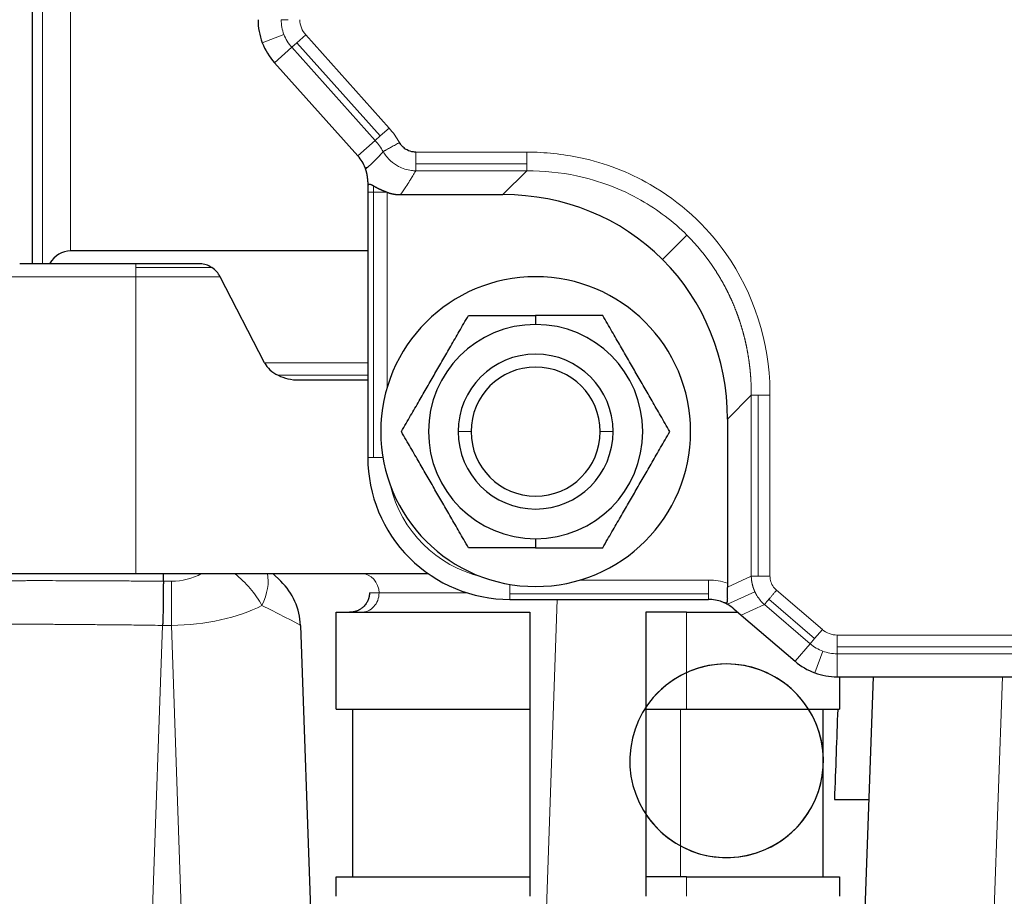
# Model space of a CAD drawing. Header units: inches. Extents: x 0 to 20790, y -12 to 14700.
# Tile 78 of 256: x 6710 to 6786, y 6728 to 6796. Entities that reach past the tile are written whole.
import ezdxf

# ---------------------------------------------------------------- set-up
doc = ezdxf.new("R2010")
doc.units = ezdxf.units.IN
doc.layers.add('1', color=7, linetype='Continuous', true_color=0xffffff)

msp = doc.modelspace()

# ---------------------------------------------------------------- linework, layer by layer
at = {"layer": '1', "color": 2, "linetype": 'Continuous', "lineweight": 25}
for p, q in [((6711.134, 6777.327), (6711.134, 6864.827)), ((6729.868, 6792.904), (6736.33, 6785.681)), ((6737.094, 6783.324), (6737.094, 6782.868)), ((6737.094, 6782.868), (6737.094, 6762.327)), ((6739.62, 6782.684), (6747.564, 6782.684)), ((6737.094, 6778.327), (6714.063, 6778.327)), ((6719.134, 6777.327), (6710.134, 6777.327)), ((6724.149, 6777.327), (6719.134, 6777.327)), ((6729.104, 6769.643), (6725.663, 6776.327)), ((6750.094, 6773.33), (6750.094, 6772.627)), ((6731.762, 6768.327), (6737.094, 6768.327)), ((6764.95, 6765.297), (6764.95, 6752.582)), ((6750.094, 6756.027), (6750.094, 6755.325)), ((6721.261, 6753.327), (6724.228, 6753.327)), ((6726.775, 6753.327), (6729.25, 6753.327)), ((6729.25, 6753.327), (6741.77, 6753.327)), ((6729.74, 6753.327), (6730.355, 6752.734)), ((6748.094, 6751.327), (6763.484, 6751.327)), ((6765.436, 6750.605), (6766.016, 6750.108)), ((6734.647, 6750.327), (6749.634, 6750.327)), ((6734.647, 6742.827), (6734.647, 6750.327)), ((6749.634, 6750.327), (6749.634, 6742.827)), ((6761.788, 6750.327), (6758.634, 6750.327)), ((6758.634, 6750.327), (6758.634, 6742.827)), ((6761.788, 6750.327), (6765.761, 6750.327)), ((6766.016, 6750.108), (6770.19, 6746.531)), ((6731.879, 6749.311), (6733.438, 6704.653)), ((6773.443, 6745.327), (6824.744, 6745.327)), ((6773.621, 6745.327), (6773.621, 6742.827)), ((6774.829, 6704.653), (6776.25, 6745.327)), ((6734.647, 6742.827), (6749.634, 6742.827)), ((6735.932, 6729.827), (6735.932, 6742.827)), ((6749.634, 6742.827), (6749.634, 6729.827)), ((6758.634, 6742.827), (6761.788, 6742.827)), ((6758.634, 6742.827), (6758.634, 6729.827)), ((6761.788, 6742.827), (6773.621, 6742.827)), ((6772.336, 6742.827), (6772.336, 6729.827)), ((6773.237, 6735.827), (6775.918, 6735.827)), ((6734.647, 6729.827), (6749.634, 6729.827)), ((6734.647, 6728.327), (6734.647, 6729.827)), ((6749.634, 6729.827), (6749.634, 6728.327)), ((6758.634, 6729.827), (6758.634, 6728.327)), ((6761.788, 6729.827), (6758.634, 6729.827)), ((6761.788, 6729.827), (6773.621, 6729.827)), ((6773.621, 6729.827), (6773.621, 6728.327))]:
    msp.add_line(p, q, dxfattribs=at)
at = {"layer": '1', "color": 110, "linetype": 'Continuous', "lineweight": 13}
for p, q in [((6711.895, 6864.827), (6711.895, 6777.327)), ((6714.063, 6778.327), (6714.063, 6864.827)), ((6730.386, 6796.238), (6730.922, 6796.238)), ((6728.923, 6794.453), (6730.597, 6795.093)), ((6732.283, 6795.065), (6731.602, 6794.456)), ((6738.745, 6787.843), (6732.283, 6795.065)), ((6731.203, 6794.099), (6729.868, 6792.904)), ((6731.203, 6794.099), (6731.602, 6794.456)), ((6731.203, 6794.099), (6737.665, 6786.876)), ((6731.602, 6794.456), (6738.064, 6787.234)), ((6738.064, 6787.234), (6738.745, 6787.843)), ((6737.665, 6786.876), (6738.064, 6787.234)), ((6737.665, 6786.876), (6736.33, 6785.681)), ((6749.409, 6785.978), (6740.81, 6785.978)), ((6736.896, 6784.752), (6737.116, 6784.836)), ((6740.81, 6785.065), (6749.409, 6785.065)), ((6740.81, 6784.529), (6749.409, 6784.529)), ((6749.409, 6784.529), (6747.564, 6782.684)), ((6737.533, 6782.868), (6737.533, 6783.363)), ((6737.094, 6782.868), (6737.533, 6782.868)), ((6737.533, 6782.868), (6737.533, 6762.327)), ((6738.594, 6782.868), (6737.533, 6782.868)), ((6738.594, 6767.755), (6738.594, 6782.868)), ((6761.81, 6779.544), (6759.926, 6777.66)), ((6719.134, 6777.327), (6719.134, 6777.034)), ((6709.134, 6776.327), (6719.134, 6776.327)), ((6719.134, 6777.034), (6725.006, 6777.034)), ((6719.134, 6776.327), (6719.134, 6777.034)), ((6719.134, 6776.327), (6719.134, 6753.327)), ((6719.134, 6776.327), (6725.663, 6776.327)), ((6737.094, 6769.643), (6729.104, 6769.643)), ((6737.094, 6768.689), (6730.139, 6768.689)), ((6764.95, 6765.297), (6766.796, 6767.143)), ((6766.796, 6767.143), (6766.796, 6753.133)), ((6767.332, 6767.143), (6767.332, 6753.133)), ((6768.245, 6753.133), (6768.245, 6767.143)), ((6745.094, 6764.327), (6744.094, 6764.327)), ((6756.094, 6764.327), (6755.094, 6764.327)), ((6737.533, 6762.327), (6737.094, 6762.327)), ((6737.533, 6762.327), (6738.262, 6762.327)), ((6721.261, 6752.734), (6721.885, 6752.734)), ((6721.885, 6749.311), (6721.885, 6752.734)), ((6763.484, 6752.827), (6753.522, 6752.827)), ((6763.484, 6751.767), (6763.484, 6752.827)), ((6766.796, 6753.133), (6764.943, 6752.281)), ((6748.094, 6752.495), (6748.094, 6751.767)), ((6764.944, 6750.948), (6767.07, 6751.926)), ((6772.299, 6748.992), (6768.751, 6752.033)), ((6737.966, 6751.827), (6737.222, 6751.827)), ((6744.814, 6751.827), (6737.966, 6751.827)), ((6748.094, 6751.327), (6748.094, 6751.767)), ((6748.094, 6751.767), (6763.484, 6751.767)), ((6751.767, 6751.327), (6749.969, 6699.827)), ((6763.484, 6751.327), (6763.484, 6751.767)), ((6768.157, 6751.339), (6771.704, 6748.298)), ((6767.808, 6750.933), (6766.016, 6750.108)), ((6767.808, 6750.933), (6771.356, 6747.892)), ((6761.788, 6742.827), (6761.788, 6750.327)), ((6721.191, 6749.311), (6718.993, 6686.36)), ((6721.885, 6749.311), (6721.191, 6749.311)), ((6723.781, 6695.002), (6721.885, 6749.311)), ((6771.704, 6748.298), (6772.299, 6748.992)), ((6771.356, 6747.892), (6771.704, 6748.298)), ((6773.443, 6748.568), (6773.443, 6747.655)), ((6824.744, 6748.568), (6773.443, 6748.568)), ((6771.356, 6747.892), (6770.19, 6746.531)), ((6773.443, 6747.655), (6824.744, 6747.655)), ((6773.443, 6747.119), (6773.443, 6747.655)), ((6771.709, 6745.638), (6772.331, 6747.319)), ((6773.443, 6747.119), (6773.443, 6745.327)), ((6773.443, 6747.119), (6824.744, 6747.119)), ((6786.244, 6745.326), (6784.486, 6695.002)), ((6761.309, 6729.827), (6761.309, 6742.827)), ((6761.788, 6728.327), (6761.788, 6729.827))]:
    msp.add_line(p, q, dxfattribs=at)
at = {"layer": '1', "color": 2, "linetype": 'Continuous', "lineweight": 25}
for centre, radius, start, end in [((6733.594, 6796.238), 5, 180, 200.91008), ((6733.594, 6796.238), 5, 200.91008, 221.82017), ((6734.094, 6783.681), 3, 20.91008, 41.82017), ((6734.094, 6783.681), 3, 19.34559, 20.91008), ((6750.094, 6764.327), 12, 90, 270), ((6750.094, 6764.327), 12, 270, 90), ((6750.094, 6764.327), 8.3, 90, 270), ((6750.094, 6764.327), 8.3, 270, 90), ((6750.094, 6764.327), 6, 0, 180), ((6750.094, 6764.327), 5, 0, 180), ((6750.094, 6764.327), 6, 180, 0), ((6750.094, 6764.327), 5, 180, 0), ((6748.094, 6762.327), 11, 180, 225), ((6748.094, 6762.327), 11, 225, 270), ((6726.882, 6749.137), 5, 2, 46), ((6763.484, 6748.327), 3, 69.69935, 90), ((6763.484, 6748.327), 3, 65.16815, 69.69935), ((6764.884, 6738.827), 7.5, 90, 353.50875), ((6764.884, 6738.827), 7.5, 213.55875, 90), ((6764.884, 6738.827), 7.5, 90, 146.44687), ((6764.884, 6738.827), 7.5, 6.48562, 90), ((6773.443, 6750.327), 5, 229.39871, 249.69935), ((6773.443, 6750.327), 5, 249.69935, 270)]:
    msp.add_arc(centre, radius, start, end, dxfattribs=at)
at = {"layer": '1', "color": 110, "linetype": 'Continuous', "lineweight": 13}
for centre, radius, start, end in [((6733.594, 6796.238), 3.208, 180, 200.91008), ((6733.594, 6796.238), 1.759, 180, 221.82017), ((6733.594, 6796.238), 3.208, 200.91008, 221.82017), ((6734.094, 6783.681), 6.241, 29.15297, 41.82017), ((6734.094, 6783.681), 4.792, 29.15282, 41.82017), ((6748.094, 6762.327), 9.5, 193.35546, 256.64454), ((6763.484, 6748.327), 4.5, 70.98489, 90), ((6773.443, 6750.327), 1.759, 229.39871, 270), ((6773.443, 6750.327), 3.208, 229.39871, 249.69935), ((6773.443, 6750.327), 3.208, 249.69935, 270)]:
    msp.add_arc(centre, radius, start, end, dxfattribs=at)
at = {"layer": '1', "color": 2, "linetype": 'Continuous', "lineweight": 25}
for centre, major_axis, ratio, start_param, end_param in [((6746.315, 6764.049), (13.611, 13.611), 0.935113, 0, 0.751879), ((6721.134, 6750.852), (7.521, -27.415), 0.240393, 3.075739, 3.346368), ((6724.663, 6776.327), (1.019, -0.79), 0.600969, 1.696746, 2.482144), ((6746.315, 6764.049), (13.611, 13.611), 0.935113, 5.531306, 6.283185), ((6724.663, 6776.327), (1.019, -0.79), 0.600969, 0.911348, 1.696746), ((6731.762, 6770.327), (2.828, 0), 0.707107, 3.490659, 4.101524), ((6731.762, 6770.327), (-2.828, 0), 0.707107, 0.959931, 1.570796), ((6780.284, 6532.646), (0, -286.363), 0.034921, 3.888241, 3.923566)]:
    msp.add_ellipse(centre, major_axis=major_axis, ratio=ratio, start_param=start_param, end_param=end_param, dxfattribs=at)
at = {"layer": '1', "color": 110, "linetype": 'Continuous', "lineweight": 13}
for centre, major_axis, ratio, start_param, end_param in [((6721.704, 6757.734), (3.663, -3.538), 0.964513, 5.498396, 5.990651), ((6725.368, 6750.599), (3.597, -3.473), 0.597378, 1.077233, 1.748273), ((6725.368, 6750.599), (-3.473, -3.597), 0.557088, 2.124783, 2.795822), ((6736.58, 6751.827), (0, 1.5), 0.92388, 4.712513, 6.283185), ((6736.58, 6751.827), (0, -1.5), 0.92388, 0, 1.57092), ((6721.704, 6754.137), (-10.001, -0.114), 0.48266, 1.583386, 2.368175), ((6721.704, 6754.137), (10.174, -4.827), 0.013752, 0.007122, 0.791911)]:
    msp.add_ellipse(centre, major_axis=major_axis, ratio=ratio, start_param=start_param, end_param=end_param, dxfattribs=at)
msp.add_rational_spline([(6738.279, 6786.015), (6738.539, 6786.161), (6739.544, 6786.721)], [0.795987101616, 0.660239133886, 0.870087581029], degree=2, dxfattribs=at)
at = {"layer": '1', "color": 2, "linetype": 'Continuous', "lineweight": 25}
for points, knots in [([(6740.81, 6785.978), (6740.752, 6785.978), (6740.695, 6785.982), (6740.463, 6786.009), (6740.293, 6786.061), (6740.025, 6786.201), (6739.922, 6786.274), (6739.763, 6786.42), (6739.702, 6786.488), (6739.61, 6786.612), (6739.575, 6786.666), (6739.544, 6786.721)], [0, 0, 0, 0, 0.112, 0.112, 0.455, 0.455, 0.7, 0.7, 0.875, 0.875, 1, 1, 1, 1]), ([(6737.035, 6784.27), (6737.035, 6784.275), (6737.033, 6784.283), (6737.03, 6784.296), (6737.027, 6784.309), (6737.025, 6784.322), (6737.022, 6784.335), (6737.019, 6784.348), (6737.016, 6784.36), (6737.013, 6784.373), (6737.01, 6784.386), (6737.007, 6784.398), (6737.004, 6784.411), (6737.001, 6784.423), (6736.997, 6784.436), (6736.994, 6784.448), (6736.991, 6784.461), (6736.987, 6784.473), (6736.984, 6784.485), (6736.981, 6784.498), (6736.977, 6784.51), (6736.974, 6784.522), (6736.97, 6784.534), (6736.967, 6784.546), (6736.963, 6784.558), (6736.959, 6784.57), (6736.955, 6784.582), (6736.952, 6784.593), (6736.948, 6784.605), (6736.944, 6784.617), (6736.94, 6784.629), (6736.936, 6784.64), (6736.932, 6784.652), (6736.928, 6784.663), (6736.926, 6784.671), (6736.924, 6784.675)], [0, 0, 0, 0, 0.037567, 0.074566, 0.111004, 0.14689, 0.182231, 0.217037, 0.251317, 0.28508, 0.318336, 0.351097, 0.383372, 0.415173, 0.446513, 0.477404, 0.507858, 0.537891, 0.567515, 0.596746, 0.6256, 0.654092, 0.682239, 0.710058, 0.737568, 0.764787, 0.791734, 0.818428, 0.844891, 0.871143, 0.897205, 0.923099, 0.948848, 0.974474, 1, 1, 1, 1]), ([(6737.094, 6783.681), (6737.094, 6783.687), (6737.094, 6783.7), (6737.094, 6783.719), (6737.093, 6783.738), (6737.093, 6783.757), (6737.092, 6783.776), (6737.092, 6783.795), (6737.091, 6783.814), (6737.09, 6783.832), (6737.089, 6783.851), (6737.088, 6783.869), (6737.087, 6783.888), (6737.085, 6783.906), (6737.084, 6783.924), (6737.082, 6783.942), (6737.081, 6783.96), (6737.079, 6783.978), (6737.077, 6783.996), (6737.075, 6784.014), (6737.073, 6784.032), (6737.071, 6784.049), (6737.069, 6784.067), (6737.067, 6784.084), (6737.064, 6784.102), (6737.062, 6784.119), (6737.059, 6784.136), (6737.057, 6784.153), (6737.054, 6784.17), (6737.051, 6784.187), (6737.048, 6784.204), (6737.045, 6784.22), (6737.042, 6784.237), (6737.039, 6784.254), (6737.037, 6784.265), (6737.035, 6784.27)], [0, 0, 0, 0, 0.038764, 0.076979, 0.114647, 0.151769, 0.188347, 0.224381, 0.259874, 0.294826, 0.329241, 0.363118, 0.396462, 0.429272, 0.461551, 0.493303, 0.524527, 0.555228, 0.585407, 0.615067, 0.644211, 0.672842, 0.700963, 0.728577, 0.755687, 0.782297, 0.808411, 0.834033, 0.859167, 0.883818, 0.90799, 0.931689, 0.954919, 0.977688, 1, 1, 1, 1]), ([(6737.094, 6783.681), (6737.094, 6783.668), (6737.094, 6783.642), (6737.094, 6783.603), (6737.094, 6783.563), (6737.094, 6783.524), (6737.094, 6783.484), (6737.094, 6783.444), (6737.094, 6783.404), (6737.094, 6783.364), (6737.094, 6783.338), (6737.094, 6783.324)], [0, 0, 0, 0, 0.106806, 0.214686, 0.323641, 0.433671, 0.544778, 0.656963, 0.770228, 0.884573, 1, 1, 1, 1]), ([(6737.533, 6783.363), (6737.529, 6783.365), (6737.52, 6783.369), (6737.507, 6783.375), (6737.495, 6783.382), (6737.483, 6783.388), (6737.471, 6783.393), (6737.459, 6783.399), (6737.448, 6783.404), (6737.437, 6783.409), (6737.426, 6783.414), (6737.415, 6783.419), (6737.405, 6783.424), (6737.395, 6783.428), (6737.385, 6783.432), (6737.375, 6783.436), (6737.366, 6783.44), (6737.357, 6783.444), (6737.322, 6783.457), (6737.268, 6783.474), (6737.203, 6783.482), (6737.153, 6783.471), (6737.127, 6783.448), (6737.115, 6783.428), (6737.11, 6783.418), (6737.106, 6783.407), (6737.102, 6783.396), (6737.099, 6783.383), (6737.097, 6783.37), (6737.095, 6783.356), (6737.094, 6783.34), (6737.094, 6783.33), (6737.094, 6783.324)], [0, 0, 0, 0, 0.016182, 0.032177, 0.047986, 0.06361, 0.079049, 0.094304, 0.109376, 0.124266, 0.138975, 0.153503, 0.167851, 0.182021, 0.196013, 0.209829, 0.223469, 0.236934, 0.250227, 0.378573, 0.499382, 0.624008, 0.749466, 0.775694, 0.802288, 0.829264, 0.856638, 0.884427, 0.912644, 0.941303, 0.970417, 1, 1, 1, 1]), ([(6737.533, 6783.363), (6737.538, 6783.36), (6737.546, 6783.356), (6737.56, 6783.349), (6737.573, 6783.342), (6737.587, 6783.335), (6737.601, 6783.328), (6737.615, 6783.321), (6737.629, 6783.314), (6737.643, 6783.306), (6737.658, 6783.299), (6737.673, 6783.291), (6737.687, 6783.284), (6737.702, 6783.276), (6737.717, 6783.268), (6737.733, 6783.26), (6737.748, 6783.252), (6737.764, 6783.244), (6737.78, 6783.236), (6737.795, 6783.228), (6737.812, 6783.219), (6737.828, 6783.211), (6737.844, 6783.203), (6737.861, 6783.194), (6737.878, 6783.186), (6737.895, 6783.177), (6737.912, 6783.168), (6737.929, 6783.16), (6737.947, 6783.151), (6737.965, 6783.142), (6737.983, 6783.133), (6738.001, 6783.124), (6738.024, 6783.113), (6738.053, 6783.099), (6738.088, 6783.082), (6738.123, 6783.066), (6738.158, 6783.05), (6738.193, 6783.034), (6738.228, 6783.018), (6738.264, 6783.002), (6738.3, 6782.987), (6738.336, 6782.971), (6738.372, 6782.956), (6738.409, 6782.941), (6738.445, 6782.926), (6738.482, 6782.911), (6738.519, 6782.896), (6738.556, 6782.882), (6738.581, 6782.873), (6738.594, 6782.868)], [0, 0, 0, 0, 0.015473, 0.030968, 0.046487, 0.062033, 0.077607, 0.093212, 0.10885, 0.124522, 0.140232, 0.155981, 0.171772, 0.187606, 0.203485, 0.219412, 0.235389, 0.251417, 0.267499, 0.283637, 0.299832, 0.316087, 0.332404, 0.348784, 0.365229, 0.381742, 0.398325, 0.414978, 0.431704, 0.448505, 0.465382, 0.482338, 0.499374, 0.531132, 0.562765, 0.594288, 0.625712, 0.657051, 0.688317, 0.719525, 0.750687, 0.781818, 0.81293, 0.844038, 0.875155, 0.906296, 0.937475, 0.968705, 1, 1, 1, 1]), ([(6738.594, 6782.868), (6738.602, 6782.865), (6738.618, 6782.859), (6738.641, 6782.851), (6738.665, 6782.842), (6738.689, 6782.834), (6738.713, 6782.826), (6738.738, 6782.819), (6738.762, 6782.811), (6738.787, 6782.804), (6738.811, 6782.797), (6738.836, 6782.79), (6738.861, 6782.783), (6738.886, 6782.776), (6738.911, 6782.77), (6738.936, 6782.764), (6738.961, 6782.758), (6738.986, 6782.752), (6739.012, 6782.747), (6739.038, 6782.742), (6739.063, 6782.737), (6739.089, 6782.732), (6739.115, 6782.727), (6739.141, 6782.723), (6739.167, 6782.719), (6739.193, 6782.715), (6739.219, 6782.711), (6739.245, 6782.707), (6739.272, 6782.704), (6739.298, 6782.701), (6739.324, 6782.698), (6739.351, 6782.696), (6739.378, 6782.694), (6739.404, 6782.691), (6739.431, 6782.69), (6739.458, 6782.688), (6739.485, 6782.687), (6739.512, 6782.686), (6739.539, 6782.685), (6739.566, 6782.684), (6739.593, 6782.684), (6739.611, 6782.684), (6739.62, 6782.684)], [0, 0, 0, 0, 0.024054, 0.048155, 0.072306, 0.096504, 0.120751, 0.145047, 0.169391, 0.193783, 0.218224, 0.242714, 0.267252, 0.291839, 0.316474, 0.341158, 0.365891, 0.390672, 0.415502, 0.44038, 0.465307, 0.490283, 0.515307, 0.54038, 0.565501, 0.590671, 0.61589, 0.641157, 0.666472, 0.691836, 0.717249, 0.74271, 0.76822, 0.793779, 0.819386, 0.845042, 0.870746, 0.896499, 0.922301, 0.948152, 0.974051, 1, 1, 1, 1]), ([(6708.338, 6753.327), (6708.333, 6753.327), (6708.35, 6753.327), (6708.428, 6753.327), (6708.488, 6753.327), (6708.61, 6753.327), (6708.656, 6753.327), (6708.732, 6753.327), (6708.773, 6753.327), (6708.816, 6753.327), (6708.845, 6753.327), (6708.86, 6753.327), (6708.999, 6753.327), (6709.141, 6753.327), (6709.462, 6753.327), (6709.641, 6753.327), (6710.036, 6753.327), (6710.252, 6753.327), (6710.517, 6753.327), (6710.546, 6753.327), (6710.606, 6753.327), (6710.637, 6753.327), (6710.728, 6753.327), (6710.915, 6753.327), (6711.11, 6753.327), (6711.511, 6753.327), (6712.076, 6753.327), (6712.702, 6753.327), (6713.194, 6753.327), (6713.361, 6753.327), (6713.576, 6753.327), (6713.619, 6753.327), (6713.706, 6753.327), (6713.75, 6753.327), (6713.881, 6753.327), (6713.969, 6753.327), (6714.413, 6753.327), (6714.777, 6753.327), (6715.523, 6753.327), (6715.904, 6753.327), (6716.686, 6753.327), (6717.086, 6753.327), (6717.546, 6753.327), (6717.597, 6753.327), (6717.7, 6753.327), (6717.854, 6753.327), (6718.214, 6753.327), (6718.525, 6753.327), (6719.148, 6753.327), (6719.566, 6753.327), (6720.409, 6753.327), (6720.834, 6753.327), (6721.261, 6753.327)], [0, 0, 0, 0, 0.0625, 0.0625, 0.125, 0.125, 0.15625, 0.15625, 0.171875, 0.179688, 0.179688, 0.1875, 0.1875, 0.25, 0.25, 0.3125, 0.3125, 0.375, 0.375, 0.382813, 0.382813, 0.390625, 0.390625, 0.40625, 0.4375, 0.4375, 0.5, 0.5625, 0.5625, 0.59375, 0.59375, 0.601563, 0.601563, 0.609375, 0.609375, 0.625, 0.625, 0.6875, 0.6875, 0.75, 0.75, 0.8125, 0.8125, 0.820313, 0.820313, 0.828125, 0.84375, 0.875, 0.875, 0.9375, 0.9375, 1, 1, 1, 1]), ([(6721.261, 6752.734), (6721.26, 6752.622), (6721.259, 6752.505), (6721.258, 6752.352), (6721.258, 6752.321), (6721.257, 6752.258), (6721.256, 6752.164), (6721.256, 6752.068), (6721.254, 6751.872), (6721.253, 6751.737), (6721.25, 6751.461), (6721.248, 6751.319), (6721.246, 6751.1), (6721.245, 6751.027), (6721.244, 6750.914), (6721.243, 6750.877), (6721.242, 6750.801), (6721.242, 6750.763), (6721.239, 6750.573), (6721.237, 6750.419), (6721.233, 6750.185), (6721.231, 6750.107), (6721.228, 6749.949), (6721.226, 6749.87), (6721.223, 6749.751), (6721.222, 6749.711), (6721.219, 6749.631), (6721.218, 6749.591), (6721.214, 6749.511), (6721.212, 6749.471), (6721.208, 6749.41), (6721.206, 6749.39), (6721.203, 6749.36), (6721.202, 6749.35), (6721.2, 6749.336), (6721.199, 6749.331), (6721.197, 6749.323), (6721.197, 6749.321), (6721.195, 6749.317), (6721.195, 6749.316), (6721.194, 6749.314), (6721.194, 6749.314), (6721.193, 6749.313), (6721.192, 6749.312), (6721.192, 6749.312)], [0, 0, 0, 0, 0.125, 0.125, 0.15625, 0.15625, 0.1875, 0.25, 0.25, 0.375, 0.375, 0.5, 0.5, 0.5625, 0.5625, 0.59375, 0.59375, 0.625, 0.625, 0.75, 0.75, 0.8125, 0.8125, 0.875, 0.875, 0.90625, 0.90625, 0.9375, 0.9375, 0.96875, 0.96875, 0.984375, 0.984375, 0.992187, 0.992187, 0.996094, 0.996094, 0.998047, 0.998047, 0.999023, 0.999023, 0.999512, 0.999512, 1, 1, 1, 1]), ([(6724.228, 6753.327), (6724.446, 6753.327), (6724.663, 6753.327), (6725.094, 6753.327), (6725.308, 6753.327), (6725.945, 6753.327), (6726.363, 6753.327), (6726.775, 6753.327)], [0, 0, 0, 0, 0.25, 0.25, 0.5, 0.5, 1, 1, 1, 1]), ([(6764.943, 6752.281), (6764.943, 6752.274), (6764.942, 6752.261), (6764.941, 6752.242), (6764.94, 6752.222), (6764.94, 6752.203), (6764.939, 6752.184), (6764.938, 6752.165), (6764.938, 6752.146), (6764.937, 6752.127), (6764.937, 6752.108), (6764.936, 6752.089), (6764.936, 6752.07), (6764.935, 6752.051), (6764.935, 6752.033), (6764.935, 6752.014), (6764.935, 6751.996), (6764.935, 6751.977), (6764.934, 6751.959), (6764.934, 6751.94), (6764.934, 6751.922), (6764.934, 6751.904), (6764.934, 6751.886), (6764.934, 6751.868), (6764.935, 6751.85), (6764.935, 6751.832), (6764.935, 6751.814), (6764.935, 6751.797), (6764.935, 6751.779), (6764.935, 6751.762), (6764.936, 6751.709), (6764.938, 6751.626), (6764.94, 6751.516), (6764.941, 6751.417), (6764.94, 6751.324), (6764.937, 6751.24), (6764.928, 6751.168), (6764.914, 6751.111), (6764.897, 6751.076), (6764.88, 6751.055), (6764.865, 6751.043), (6764.848, 6751.035), (6764.833, 6751.031), (6764.819, 6751.031), (6764.808, 6751.031), (6764.796, 6751.033), (6764.784, 6751.035), (6764.771, 6751.039), (6764.758, 6751.044), (6764.749, 6751.048), (6764.744, 6751.05)], [0, 0, 0, 0, 0.009207, 0.018404, 0.027591, 0.036769, 0.045939, 0.055102, 0.064259, 0.073412, 0.08256, 0.091705, 0.100849, 0.109991, 0.119134, 0.128277, 0.137422, 0.146571, 0.155723, 0.16488, 0.174043, 0.183213, 0.192391, 0.201578, 0.210775, 0.219982, 0.229201, 0.238433, 0.247679, 0.256939, 0.266215, 0.33083, 0.393449, 0.45445, 0.514241, 0.578364, 0.639584, 0.698713, 0.756651, 0.786833, 0.817147, 0.847381, 0.878167, 0.894851, 0.911747, 0.928874, 0.946247, 0.963882, 0.981795, 1, 1, 1, 1]), ([(6737.222, 6751.827), (6737.222, 6751.821), (6737.222, 6751.809), (6737.222, 6751.79), (6737.221, 6751.771), (6737.22, 6751.752), (6737.219, 6751.734), (6737.218, 6751.715), (6737.216, 6751.696), (6737.215, 6751.677), (6737.212, 6751.658), (6737.21, 6751.639), (6737.207, 6751.62), (6737.205, 6751.601), (6737.202, 6751.582), (6737.198, 6751.563), (6737.194, 6751.544), (6737.191, 6751.525), (6737.186, 6751.506), (6737.182, 6751.488), (6737.177, 6751.469), (6737.172, 6751.45), (6737.167, 6751.431), (6737.162, 6751.412), (6737.156, 6751.394), (6737.15, 6751.375), (6737.144, 6751.357), (6737.137, 6751.338), (6737.131, 6751.32), (6737.124, 6751.301), (6737.117, 6751.283), (6737.109, 6751.265), (6737.086, 6751.21), (6737.041, 6751.119), (6736.964, 6750.995), (6736.871, 6750.873), (6736.779, 6750.775), (6736.697, 6750.701), (6736.629, 6750.646), (6736.559, 6750.596), (6736.488, 6750.551), (6736.414, 6750.509), (6736.338, 6750.472), (6736.266, 6750.441), (6736.197, 6750.415), (6736.129, 6750.393), (6736.053, 6750.372), (6735.988, 6750.358), (6735.935, 6750.349), (6735.898, 6750.343), (6735.861, 6750.338), (6735.824, 6750.334), (6735.787, 6750.331), (6735.749, 6750.329), (6735.712, 6750.327), (6735.687, 6750.327), (6735.674, 6750.327)], [0, 0, 0, 0, 0.007797, 0.015617, 0.023457, 0.031319, 0.0392, 0.047102, 0.055024, 0.062965, 0.070924, 0.078901, 0.086896, 0.094908, 0.102936, 0.110981, 0.119041, 0.127116, 0.135205, 0.143308, 0.151424, 0.159553, 0.167695, 0.175847, 0.184011, 0.192185, 0.200369, 0.208562, 0.216764, 0.224973, 0.23319, 0.241414, 0.249644, 0.307431, 0.368514, 0.432634, 0.499453, 0.536018, 0.57224, 0.608073, 0.643473, 0.678503, 0.71385, 0.749614, 0.7767, 0.806616, 0.839391, 0.875042, 0.89058, 0.90615, 0.921747, 0.937368, 0.953008, 0.968663, 0.984329, 1, 1, 1, 1]), ([(6764.944, 6750.948), (6764.933, 6750.954), (6764.923, 6750.96), (6764.854, 6750.997), (6764.798, 6751.025), (6764.744, 6751.05)], [0, 0, 0, 0, 0.153017, 0.153017, 1, 1, 1, 1]), ([(6765.436, 6750.605), (6765.433, 6750.608), (6765.427, 6750.613), (6765.417, 6750.621), (6765.408, 6750.629), (6765.398, 6750.638), (6765.388, 6750.646), (6765.378, 6750.654), (6765.368, 6750.662), (6765.358, 6750.67), (6765.348, 6750.678), (6765.338, 6750.685), (6765.328, 6750.693), (6765.318, 6750.701), (6765.308, 6750.709), (6765.298, 6750.717), (6765.288, 6750.725), (6765.277, 6750.732), (6765.267, 6750.74), (6765.256, 6750.748), (6765.246, 6750.755), (6765.235, 6750.763), (6765.225, 6750.771), (6765.214, 6750.778), (6765.203, 6750.786), (6765.193, 6750.793), (6765.182, 6750.801), (6765.171, 6750.808), (6765.16, 6750.815), (6765.149, 6750.823), (6765.138, 6750.83), (6765.127, 6750.837), (6765.116, 6750.844), (6765.105, 6750.852), (6765.094, 6750.859), (6765.083, 6750.866), (6765.071, 6750.873), (6765.06, 6750.88), (6765.049, 6750.887), (6765.037, 6750.894), (6765.026, 6750.901), (6765.014, 6750.908), (6765.002, 6750.915), (6764.991, 6750.921), (6764.979, 6750.928), (6764.967, 6750.935), (6764.956, 6750.942), (6764.948, 6750.946), (6764.944, 6750.948)], [0, 0, 0, 0, 0.015616, 0.03147, 0.047565, 0.063905, 0.080493, 0.097331, 0.114424, 0.131773, 0.149381, 0.167252, 0.185387, 0.203789, 0.222459, 0.241401, 0.260617, 0.280107, 0.299875, 0.319921, 0.340248, 0.360858, 0.381751, 0.40293, 0.424396, 0.446151, 0.468195, 0.49053, 0.513158, 0.536079, 0.559295, 0.582806, 0.606615, 0.630722, 0.655127, 0.679833, 0.704839, 0.730147, 0.755757, 0.781672, 0.80789, 0.834413, 0.861243, 0.888378, 0.915821, 0.943572, 0.971631, 1, 1, 1, 1])]:
    msp.add_open_spline(points, degree=3, knots=knots, dxfattribs=at)
at = {"layer": '1', "color": 110, "linetype": 'Continuous', "lineweight": 13}
for points, knots in [([(6737.116, 6784.836), (6737.128, 6784.846), (6737.152, 6784.867), (6737.188, 6784.899), (6737.224, 6784.931), (6737.261, 6784.964), (6737.297, 6784.997), (6737.334, 6785.031), (6737.371, 6785.065), (6737.408, 6785.099), (6737.445, 6785.134), (6737.482, 6785.17), (6737.519, 6785.206), (6737.556, 6785.242), (6737.594, 6785.279), (6737.631, 6785.316), (6737.669, 6785.353), (6737.706, 6785.391), (6737.744, 6785.43), (6737.782, 6785.469), (6737.819, 6785.508), (6737.857, 6785.548), (6737.895, 6785.588), (6737.933, 6785.629), (6737.972, 6785.67), (6738.01, 6785.712), (6738.048, 6785.754), (6738.086, 6785.797), (6738.125, 6785.839), (6738.163, 6785.883), (6738.202, 6785.927), (6738.24, 6785.971), (6738.266, 6786.001), (6738.279, 6786.015)], [0, 0, 0, 0, 0.02889, 0.058004, 0.087343, 0.116907, 0.146695, 0.176708, 0.206946, 0.237408, 0.268095, 0.299006, 0.330142, 0.361503, 0.393088, 0.424897, 0.456931, 0.48919, 0.521673, 0.554381, 0.587313, 0.620469, 0.65385, 0.687456, 0.721285, 0.75534, 0.789618, 0.824121, 0.858848, 0.8938, 0.928976, 0.964376, 1, 1, 1, 1]), ([(6738.279, 6786.015), (6738.432, 6785.754), (6738.787, 6785.311), (6739.25, 6784.992), (6739.783, 6784.709), (6740.235, 6784.567), (6740.697, 6784.532), (6740.81, 6784.529)], [0, 0, 0, 0, 0.299997, 0.544998, 0.544998, 0.888, 1, 1, 1, 1]), ([(6740.81, 6785.978), (6740.81, 6785.896), (6740.81, 6785.815), (6740.81, 6785.653), (6740.81, 6785.574), (6740.81, 6785.419), (6740.81, 6785.343), (6740.81, 6785.199), (6740.81, 6785.13), (6740.81, 6785.065)], [0, 0, 0, 0, 0.25, 0.25, 0.5, 0.5, 0.75, 0.75, 1, 1, 1, 1]), ([(6768.245, 6767.143), (6768.245, 6767.24), (6768.245, 6767.336), (6768.189, 6771.292), (6766.125, 6777.734), (6759.84, 6783.455), (6754.171, 6785.622), (6750.817, 6785.978), (6749.409, 6785.978)], [0, 0, 0, 0, 0.009599, 0.009599, 0.392152, 0.665405, 0.860585, 1, 1, 1, 1]), ([(6749.409, 6785.065), (6749.409, 6785.13), (6749.409, 6785.199), (6749.409, 6785.343), (6749.409, 6785.419), (6749.409, 6785.574), (6749.409, 6785.653), (6749.409, 6785.815), (6749.409, 6785.896), (6749.409, 6785.978)], [0, 0, 0, 0, 0.25, 0.25, 0.5, 0.5, 0.75, 0.75, 1, 1, 1, 1]), ([(6740.81, 6784.529), (6740.81, 6784.586), (6740.81, 6784.741), (6740.81, 6784.979), (6740.81, 6785.065)], [0, 0, 0, 0, 0.666666, 1, 1, 1, 1]), ([(6749.409, 6784.529), (6749.409, 6784.551), (6749.409, 6784.578), (6749.409, 6784.646), (6749.409, 6784.686), (6749.409, 6784.776), (6749.409, 6784.828), (6749.409, 6784.939), (6749.409, 6785), (6749.409, 6785.065)], [0, 0, 0, 0, 0.25, 0.25, 0.5, 0.5, 0.75, 0.75, 1, 1, 1, 1]), ([(6740.81, 6784.529), (6740.767, 6784.458), (6740.725, 6784.386), (6740.616, 6784.204), (6740.55, 6784.095), (6740.434, 6783.907), (6740.385, 6783.829), (6740.237, 6783.594), (6740.136, 6783.438), (6739.899, 6783.082), (6739.763, 6782.883), (6739.62, 6782.684)], [0, 0, 0, 0, 0.116466, 0.116466, 0.294326, 0.294326, 0.421369, 0.421369, 0.675455, 0.675455, 1, 1, 1, 1]), ([(6749.409, 6784.529), (6750.715, 6784.536), (6753.826, 6784.222), (6758.144, 6782.59), (6760.754, 6780.598), (6761.81, 6779.543)], [0, 0, 0, 0, 0.27884, 0.669216, 1, 1, 1, 1]), ([(6763.695, 6777.294), (6763.683, 6777.312), (6763.658, 6777.347), (6763.621, 6777.399), (6763.584, 6777.451), (6763.547, 6777.503), (6763.51, 6777.554), (6763.472, 6777.606), (6763.434, 6777.657), (6763.396, 6777.709), (6763.358, 6777.76), (6763.32, 6777.811), (6763.281, 6777.862), (6763.242, 6777.912), (6763.203, 6777.963), (6763.164, 6778.013), (6763.125, 6778.064), (6763.085, 6778.114), (6763.045, 6778.164), (6763.005, 6778.213), (6762.965, 6778.263), (6762.925, 6778.313), (6762.884, 6778.362), (6762.844, 6778.411), (6762.803, 6778.46), (6762.762, 6778.509), (6762.72, 6778.558), (6762.679, 6778.606), (6762.637, 6778.655), (6762.595, 6778.703), (6762.553, 6778.751), (6762.511, 6778.799), (6762.469, 6778.847), (6762.426, 6778.894), (6762.383, 6778.942), (6762.34, 6778.989), (6762.297, 6779.036), (6762.254, 6779.083), (6762.21, 6779.13), (6762.167, 6779.177), (6762.123, 6779.223), (6762.079, 6779.269), (6762.034, 6779.316), (6761.99, 6779.362), (6761.945, 6779.407), (6761.901, 6779.453), (6761.856, 6779.499), (6761.825, 6779.529), (6761.81, 6779.544)], [0, 0, 0, 0, 0.021726, 0.043452, 0.065178, 0.086904, 0.10863, 0.130356, 0.152082, 0.173809, 0.195535, 0.217262, 0.238989, 0.260717, 0.282445, 0.304173, 0.325902, 0.347631, 0.369362, 0.391092, 0.412824, 0.434556, 0.456289, 0.478022, 0.499757, 0.521493, 0.543229, 0.564967, 0.586705, 0.608445, 0.630186, 0.651928, 0.673671, 0.695415, 0.717161, 0.738909, 0.760657, 0.782407, 0.804159, 0.825912, 0.847667, 0.869424, 0.891182, 0.912942, 0.934704, 0.956467, 0.978233, 1, 1, 1, 1]), ([(6766.796, 6767.143), (6766.796, 6767.167), (6766.796, 6767.214), (6766.796, 6767.286), (6766.796, 6767.357), (6766.795, 6767.429), (6766.794, 6767.5), (6766.793, 6767.572), (6766.792, 6767.643), (6766.79, 6767.714), (6766.788, 6767.785), (6766.786, 6767.856), (6766.783, 6767.927), (6766.781, 6767.998), (6766.778, 6768.069), (6766.774, 6768.14), (6766.771, 6768.21), (6766.767, 6768.281), (6766.763, 6768.351), (6766.758, 6768.422), (6766.754, 6768.492), (6766.749, 6768.562), (6766.744, 6768.633), (6766.738, 6768.703), (6766.732, 6768.773), (6766.726, 6768.843), (6766.72, 6768.913), (6766.714, 6768.982), (6766.707, 6769.052), (6766.7, 6769.122), (6766.693, 6769.191), (6766.685, 6769.261), (6766.677, 6769.33), (6766.669, 6769.399), (6766.661, 6769.468), (6766.652, 6769.537), (6766.643, 6769.606), (6766.634, 6769.675), (6766.625, 6769.744), (6766.615, 6769.813), (6766.605, 6769.881), (6766.595, 6769.95), (6766.585, 6770.018), (6766.574, 6770.086), (6766.563, 6770.155), (6766.552, 6770.223), (6766.541, 6770.291), (6766.529, 6770.359), (6766.517, 6770.426), (6766.505, 6770.494), (6766.493, 6770.562), (6766.48, 6770.629), (6766.467, 6770.696), (6766.454, 6770.764), (6766.441, 6770.831), (6766.427, 6770.898), (6766.413, 6770.965), (6766.399, 6771.032), (6766.385, 6771.098), (6766.37, 6771.165), (6766.355, 6771.231), (6766.34, 6771.298), (6766.325, 6771.364), (6766.309, 6771.43), (6766.293, 6771.496), (6766.277, 6771.562), (6766.261, 6771.628), (6766.245, 6771.693), (6766.228, 6771.759), (6766.211, 6771.824), (6766.194, 6771.89), (6766.176, 6771.955), (6766.158, 6772.02), (6766.141, 6772.085), (6766.122, 6772.15), (6766.104, 6772.214), (6766.085, 6772.279), (6766.066, 6772.343), (6766.047, 6772.408), (6766.028, 6772.472), (6766.008, 6772.536), (6765.989, 6772.6), (6765.969, 6772.664), (6765.948, 6772.727), (6765.928, 6772.791), (6765.907, 6772.854), (6765.886, 6772.917), (6765.865, 6772.981), (6765.844, 6773.044), (6765.822, 6773.107), (6765.8, 6773.169), (6765.778, 6773.232), (6765.756, 6773.294), (6765.734, 6773.357), (6765.711, 6773.419), (6765.688, 6773.481), (6765.665, 6773.543), (6765.642, 6773.605), (6765.618, 6773.666), (6765.594, 6773.728), (6765.57, 6773.789), (6765.546, 6773.85), (6765.522, 6773.911), (6765.497, 6773.972), (6765.472, 6774.033), (6765.447, 6774.094), (6765.422, 6774.154), (6765.396, 6774.215), (6765.371, 6774.275), (6765.345, 6774.335), (6765.319, 6774.395), (6765.293, 6774.455), (6765.266, 6774.514), (6765.239, 6774.574), (6765.212, 6774.633), (6765.185, 6774.692), (6765.158, 6774.751), (6765.13, 6774.81), (6765.103, 6774.869), (6765.075, 6774.927), (6765.047, 6774.986), (6765.018, 6775.044), (6764.99, 6775.102), (6764.961, 6775.16), (6764.932, 6775.218), (6764.903, 6775.275), (6764.874, 6775.333), (6764.844, 6775.39), (6764.815, 6775.447), (6764.785, 6775.504), (6764.755, 6775.561), (6764.724, 6775.618), (6764.694, 6775.675), (6764.663, 6775.731), (6764.632, 6775.787), (6764.601, 6775.843), (6764.57, 6775.899), (6764.539, 6775.955), (6764.507, 6776.01), (6764.475, 6776.066), (6764.443, 6776.121), (6764.411, 6776.176), (6764.379, 6776.231), (6764.346, 6776.286), (6764.314, 6776.34), (6764.281, 6776.395), (6764.248, 6776.449), (6764.214, 6776.503), (6764.181, 6776.557), (6764.147, 6776.611), (6764.114, 6776.665), (6764.08, 6776.718), (6764.046, 6776.771), (6764.011, 6776.824), (6763.977, 6776.877), (6763.942, 6776.93), (6763.907, 6776.983), (6763.872, 6777.035), (6763.837, 6777.087), (6763.802, 6777.139), (6763.766, 6777.191), (6763.731, 6777.243), (6763.707, 6777.277), (6763.695, 6777.294)], [0, 0, 0, 0, 0.006644, 0.013282, 0.019914, 0.02654, 0.03316, 0.039774, 0.046383, 0.052985, 0.059582, 0.066173, 0.072758, 0.079338, 0.085911, 0.092479, 0.099041, 0.105597, 0.112147, 0.118692, 0.125231, 0.131764, 0.138292, 0.144813, 0.151329, 0.157839, 0.164344, 0.170843, 0.177336, 0.183824, 0.190305, 0.196782, 0.203252, 0.209717, 0.216176, 0.22263, 0.229078, 0.23552, 0.241957, 0.248389, 0.254814, 0.261234, 0.267649, 0.274058, 0.280461, 0.286859, 0.293252, 0.299639, 0.30602, 0.312396, 0.318767, 0.325132, 0.331491, 0.337845, 0.344194, 0.350537, 0.356875, 0.363207, 0.369534, 0.375856, 0.382172, 0.388482, 0.394788, 0.401088, 0.407383, 0.413672, 0.419956, 0.426235, 0.432508, 0.438776, 0.445039, 0.451297, 0.457549, 0.463796, 0.470038, 0.476274, 0.482506, 0.488732, 0.494953, 0.501168, 0.507379, 0.513584, 0.519784, 0.525979, 0.532169, 0.538354, 0.544533, 0.550708, 0.556877, 0.563041, 0.569201, 0.575355, 0.581504, 0.587648, 0.593787, 0.59992, 0.606049, 0.612173, 0.618292, 0.624406, 0.630515, 0.636619, 0.642718, 0.648812, 0.654901, 0.660985, 0.667064, 0.673138, 0.679208, 0.685272, 0.691332, 0.697387, 0.703437, 0.709482, 0.715522, 0.721558, 0.727588, 0.733614, 0.739635, 0.745652, 0.751663, 0.75767, 0.763672, 0.769669, 0.775662, 0.78165, 0.787633, 0.793612, 0.799586, 0.805555, 0.811519, 0.817479, 0.823434, 0.829385, 0.835331, 0.841273, 0.84721, 0.853142, 0.85907, 0.864993, 0.870912, 0.876826, 0.882735, 0.888641, 0.894541, 0.900437, 0.906329, 0.912216, 0.918099, 0.923978, 0.929852, 0.935721, 0.941587, 0.947447, 0.953304, 0.959156, 0.965004, 0.970847, 0.976686, 0.982521, 0.988352, 0.994178, 1, 1, 1, 1]), ([(6766.796, 6767.143), (6766.853, 6767.143), (6767.007, 6767.143), (6767.245, 6767.143), (6767.332, 6767.143)], [0, 0, 0, 0, 0.666866, 1, 1, 1, 1]), ([(6768.245, 6767.143), (6768.163, 6767.143), (6768.081, 6767.143), (6767.92, 6767.143), (6767.84, 6767.143), (6767.685, 6767.143), (6767.61, 6767.143), (6767.466, 6767.143), (6767.397, 6767.143), (6767.332, 6767.143)], [0, 0, 0, 0, 0.25, 0.25, 0.5, 0.5, 0.75, 0.75, 1, 1, 1, 1]), ([(6707.724, 6752.734), (6707.724, 6752.74), (6707.746, 6752.744), (6707.832, 6752.75), (6707.896, 6752.752), (6708.067, 6752.756), (6708.174, 6752.757), (6708.334, 6752.759), (6708.384, 6752.759), (6708.437, 6752.76), (6708.474, 6752.76), (6708.492, 6752.76), (6708.586, 6752.761), (6708.666, 6752.762), (6708.92, 6752.764), (6709.297, 6752.768), (6709.749, 6752.772), (6710.117, 6752.775), (6710.245, 6752.777), (6710.443, 6752.778), (6710.511, 6752.779), (6710.648, 6752.78), (6710.718, 6752.78), (6711.071, 6752.782), (6711.371, 6752.783), (6711.765, 6752.783), (6711.845, 6752.783), (6712.006, 6752.783), (6712.088, 6752.783), (6712.336, 6752.782), (6712.504, 6752.781), (6713.018, 6752.779), (6713.726, 6752.774), (6714.482, 6752.77), (6715.068, 6752.767), (6715.266, 6752.766), (6715.567, 6752.765), (6715.669, 6752.764), (6715.822, 6752.764), (6715.873, 6752.763), (6715.975, 6752.763), (6716.438, 6752.761), (6716.906, 6752.76), (6717.751, 6752.757), (6718.178, 6752.756), (6719.043, 6752.752), (6719.481, 6752.75), (6719.98, 6752.747), (6720.035, 6752.746), (6720.146, 6752.745), (6720.202, 6752.745), (6720.369, 6752.744), (6720.48, 6752.743), (6720.815, 6752.739), (6721.038, 6752.737), (6721.261, 6752.734)], [0, 0, 0, 0, 0.0625, 0.0625, 0.125, 0.125, 0.1875, 0.1875, 0.203125, 0.210937, 0.210937, 0.21875, 0.21875, 0.25, 0.25, 0.3125, 0.375, 0.375, 0.40625, 0.40625, 0.421875, 0.421875, 0.4375, 0.4375, 0.5, 0.5, 0.515625, 0.515625, 0.53125, 0.53125, 0.5625, 0.5625, 0.625, 0.6875, 0.6875, 0.71875, 0.71875, 0.734375, 0.734375, 0.742187, 0.742187, 0.75, 0.8125, 0.8125, 0.875, 0.875, 0.9375, 0.9375, 0.945312, 0.945312, 0.953125, 0.953125, 0.96875, 0.96875, 1, 1, 1, 1]), ([(6766.796, 6753.133), (6766.817, 6753.133), (6766.845, 6753.133), (6766.912, 6753.133), (6766.952, 6753.133), (6767.043, 6753.133), (6767.094, 6753.133), (6767.206, 6753.133), (6767.267, 6753.133), (6767.332, 6753.133)], [0, 0, 0, 0, 0.25, 0.25, 0.5, 0.5, 0.75, 0.75, 1, 1, 1, 1]), ([(6767.07, 6751.926), (6767.066, 6751.934), (6767.059, 6751.95), (6767.048, 6751.975), (6767.037, 6751.999), (6767.027, 6752.024), (6767.017, 6752.049), (6767.007, 6752.074), (6766.997, 6752.099), (6766.987, 6752.124), (6766.978, 6752.149), (6766.969, 6752.174), (6766.96, 6752.199), (6766.951, 6752.225), (6766.943, 6752.25), (6766.935, 6752.276), (6766.927, 6752.302), (6766.919, 6752.328), (6766.911, 6752.354), (6766.904, 6752.38), (6766.897, 6752.406), (6766.89, 6752.432), (6766.883, 6752.458), (6766.877, 6752.484), (6766.871, 6752.511), (6766.865, 6752.537), (6766.859, 6752.564), (6766.854, 6752.59), (6766.849, 6752.617), (6766.844, 6752.644), (6766.839, 6752.67), (6766.834, 6752.697), (6766.83, 6752.724), (6766.826, 6752.751), (6766.822, 6752.778), (6766.819, 6752.805), (6766.816, 6752.832), (6766.813, 6752.859), (6766.81, 6752.887), (6766.807, 6752.914), (6766.805, 6752.941), (6766.803, 6752.968), (6766.801, 6752.996), (6766.8, 6753.023), (6766.798, 6753.05), (6766.797, 6753.078), (6766.796, 6753.105), (6766.796, 6753.124), (6766.796, 6753.133)], [0, 0, 0, 0, 0.021415, 0.042844, 0.064287, 0.085743, 0.107214, 0.128699, 0.150197, 0.17171, 0.193237, 0.214778, 0.236334, 0.257903, 0.279487, 0.301085, 0.322698, 0.344324, 0.365966, 0.387621, 0.409292, 0.430976, 0.452676, 0.47439, 0.496118, 0.517862, 0.53962, 0.561392, 0.58318, 0.604982, 0.626799, 0.648632, 0.670479, 0.692341, 0.714218, 0.73611, 0.758017, 0.779939, 0.801876, 0.823829, 0.845797, 0.86778, 0.889778, 0.911792, 0.933821, 0.955865, 0.977925, 1, 1, 1, 1]), ([(6767.332, 6753.133), (6767.397, 6753.133), (6767.466, 6753.133), (6767.61, 6753.133), (6767.685, 6753.133), (6767.84, 6753.133), (6767.92, 6753.133), (6768.081, 6753.133), (6768.163, 6753.133), (6768.245, 6753.133)], [0, 0, 0, 0, 0.25, 0.25, 0.5, 0.5, 0.75, 0.75, 1, 1, 1, 1]), ([(6768.751, 6752.033), (6768.635, 6752.132), (6768.433, 6752.369), (6768.275, 6752.758), (6768.245, 6753.022), (6768.245, 6753.133)], [0, 0, 0, 0, 0.36597, 0.735821, 1, 1, 1, 1]), ([(6767.07, 6751.926), (6767.116, 6751.825), (6767.311, 6751.457), (6767.58, 6751.134), (6767.808, 6750.933)], [0, 0, 0, 0, 0.26786, 1, 1, 1, 1]), ([(6768.751, 6752.033), (6768.698, 6751.971), (6768.644, 6751.909), (6768.539, 6751.786), (6768.487, 6751.725), (6768.387, 6751.608), (6768.338, 6751.551), (6768.244, 6751.441), (6768.199, 6751.389), (6768.157, 6751.339)], [0, 0, 0, 0, 0.25, 0.25, 0.5, 0.5, 0.75, 0.75, 1, 1, 1, 1]), ([(6767.808, 6750.933), (6767.835, 6750.965), (6767.88, 6751.017), (6767.969, 6751.12), (6768.002, 6751.159), (6768.075, 6751.244), (6768.114, 6751.29), (6768.157, 6751.339)], [0, 0, 0, 0, 0.5, 0.5, 0.75, 0.75, 1, 1, 1, 1]), ([(6721.192, 6749.312), (6720.945, 6749.317), (6720.698, 6749.321), (6720.327, 6749.327), (6720.204, 6749.329), (6719.957, 6749.332), (6719.834, 6749.334), (6719.221, 6749.342), (6718.737, 6749.347), (6717.779, 6749.357), (6717.306, 6749.361), (6716.372, 6749.369), (6715.91, 6749.373), (6715.398, 6749.377), (6715.341, 6749.377), (6715.228, 6749.378), (6715.171, 6749.378), (6715.002, 6749.38), (6714.665, 6749.383), (6714.337, 6749.385), (6713.689, 6749.39), (6712.852, 6749.397), (6712.067, 6749.403), (6711.498, 6749.406), (6711.312, 6749.407), (6711.038, 6749.408), (6710.947, 6749.408), (6710.768, 6749.408), (6710.68, 6749.408), (6710.243, 6749.408), (6709.912, 6749.407), (6709.52, 6749.404), (6709.443, 6749.404), (6709.291, 6749.403), (6709.068, 6749.401), (6708.856, 6749.398), (6708.449, 6749.394), (6707.948, 6749.387), (6707.53, 6749.38), (6707.248, 6749.374), (6707.159, 6749.372), (6707.055, 6749.37), (6707.035, 6749.37), (6706.995, 6749.369), (6706.936, 6749.367), (6706.88, 6749.366), (6706.702, 6749.361), (6706.583, 6749.357), (6706.393, 6749.347), (6706.321, 6749.342), (6706.225, 6749.329), (6706.2, 6749.321), (6706.2, 6749.312)], [0, 0, 0, 0, 0.03125, 0.03125, 0.046875, 0.046875, 0.0625, 0.0625, 0.125, 0.125, 0.1875, 0.1875, 0.25, 0.25, 0.257812, 0.257812, 0.265625, 0.265625, 0.28125, 0.3125, 0.3125, 0.375, 0.4375, 0.4375, 0.46875, 0.46875, 0.484375, 0.484375, 0.5, 0.5, 0.5625, 0.5625, 0.578125, 0.578125, 0.59375, 0.625, 0.625, 0.6875, 0.75, 0.75, 0.78125, 0.78125, 0.789062, 0.789062, 0.796875, 0.8125, 0.8125, 0.875, 0.875, 0.9375, 0.9375, 1, 1, 1, 1])]:
    msp.add_open_spline(points, degree=3, knots=knots, dxfattribs=at)
msp.add_open_spline([(6737.116, 6784.835), (6737.053, 6784.781), (6736.989, 6784.727), (6736.924, 6784.675)], degree=3, dxfattribs=at)
at = {"layer": '1', "color": 2, "linetype": 'Continuous', "lineweight": 25}
for points, weights in [([(6739.699, 6764.327), (6742.298, 6768.828), (6744.896, 6773.33)], [1, 1.15470053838, 1]), ([(6744.896, 6773.33), (6747.682, 6773.33), (6750.094, 6773.33)], [1, 1.07735026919, 1.07735026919]), ([(6755.291, 6773.33), (6752.506, 6773.33), (6750.094, 6773.33)], [1, 1.07735026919, 1.07735026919]), ([(6760.489, 6764.327), (6757.89, 6768.828), (6755.291, 6773.33)], [1, 1.15470053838, 1]), ([(6744.896, 6755.325), (6742.298, 6759.826), (6739.699, 6764.327)], [1, 1.15470053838, 1]), ([(6755.291, 6755.325), (6757.89, 6759.826), (6760.489, 6764.327)], [1, 1.15470053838, 1]), ([(6750.094, 6755.325), (6747.682, 6755.325), (6744.896, 6755.325)], [1.07735026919, 1.07735026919, 1]), ([(6750.094, 6755.325), (6752.506, 6755.325), (6755.291, 6755.325)], [1.07735026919, 1.07735026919, 1])]:
    msp.add_rational_spline(points, weights, degree=2, dxfattribs=at)
for points, degree in [([(6721.261, 6752.734), (6721.261, 6753.327)], 1), ([(6764.95, 6752.582), (6764.95, 6752.429), (6764.943, 6752.281)], 2), ([(6721.191, 6749.311), (6721.191, 6749.312), (6721.192, 6749.312), (6721.192, 6749.312)], 3)]:
    msp.add_open_spline(points, degree=degree, dxfattribs=at)

doc.saveas('drawing.dxf')
